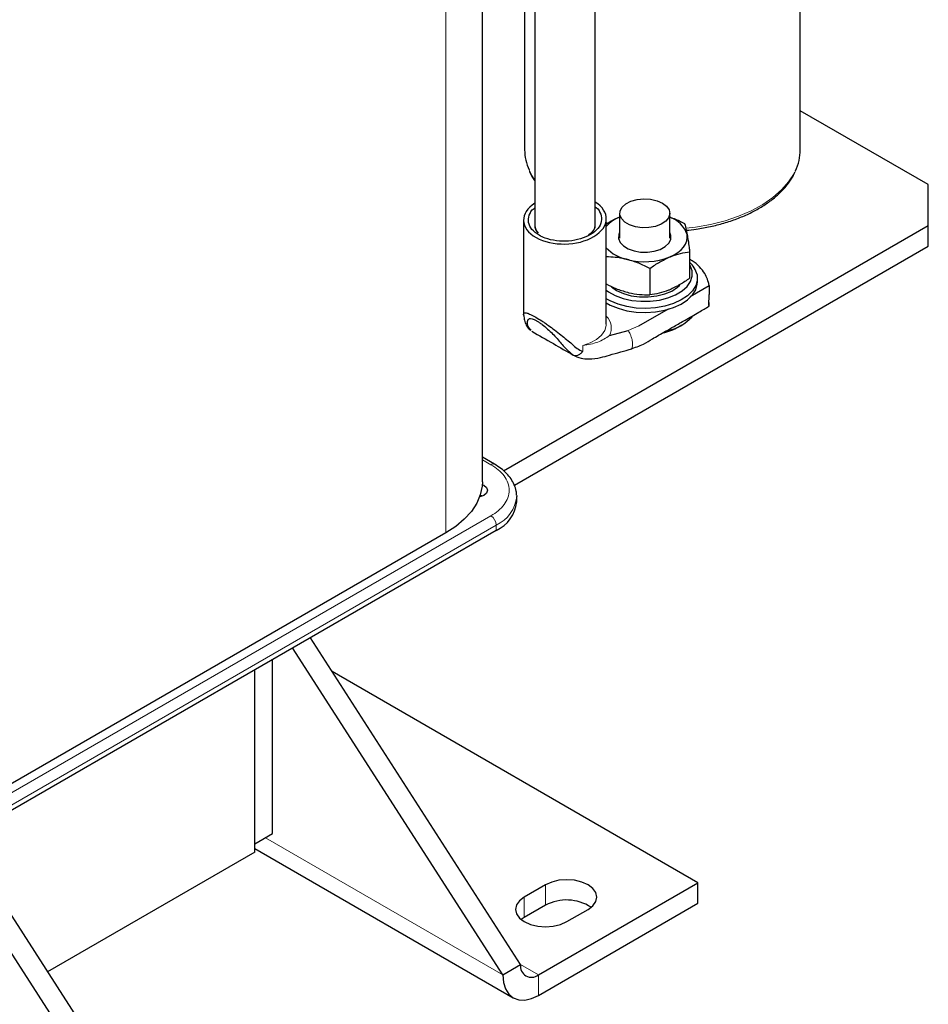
# Model space of a CAD drawing. Header units: millimetres. Extents: x 5 to 418, y 2 to 292.
# Tile 20 of 36: x 285 to 314, y 57 to 88. Entities that reach past the tile are written whole.
import ezdxf

# ---------------------------------------------------------------- set-up
doc = ezdxf.new("R2010")
doc.units = ezdxf.units.MM

msp = doc.modelspace()

# ---------------------------------------------------------------- linework, layer by layer
at = {"color": 7, "linetype": 'Continuous', "lineweight": 25}
for p, q in [((309.9289, 84.1796), (309.9289, 102.3395)), ((303.3776, 81.7661), (303.3776, 99.3374)), ((301.1289, 98.0392), (301.1289, 84.1796)), ((301.4576, 98.229), (301.4576, 81.773)), ((299.7821, 73.5897), (299.7821, 97.7932)), ((314.0141, 83.0693), (309.9289, 85.4277)), ((314.0141, 81.763), (314.0141, 83.0693)), ((304.1632, 82.1554), (304.1632, 81.365)), ((305.7632, 81.365), (305.7632, 82.1554)), ((300.4602, 73.9385), (314.0141, 81.763)), ((301.0976, 81.9366), (301.0976, 78.9313)), ((303.3717, 81.7048), (303.3776, 81.7661)), ((303.7376, 78.6216), (303.7376, 81.9827)), ((314.0141, 81.1098), (314.0141, 81.763)), ((305.7986, 81.4481), (305.7632, 81.5455)), ((300.8043, 73.4839), (314.0141, 81.1098)), ((306.3975, 80.9293), (306.3975, 80.0825)), ((305.1266, 80.3968), (305.1266, 79.55)), ((306.4149, 79.5054), (307.0188, 79.854)), ((306.6432, 79.9605), (306.6432, 80.0912)), ((307.0056, 79.8902), (307.0056, 79.9347)), ((304.7774, 78.5601), (305.718, 79.1031)), ((306.0382, 78.5301), (306.1513, 78.5955)), ((303.8399, 78.2547), (304.4301, 78.4181)), ((300.173, 74.1469), (299.7821, 74.3725)), ((299.7881, 73.1357), (299.7129, 73.1621)), ((300.8782, 73.154), (300.8788, 73.1226)), ((300.8788, 72.9528), (300.8788, 73.1226)), ((300.2227, 72.0384), (282.9693, 62.0782)), ((298.6105, 71.9569), (284.2421, 63.6622)), ((301.0034, 58.1839), (294.2927, 68.615)), ((300.4377, 57.8574), (293.727, 68.2885)), ((293.0838, 62.364), (293.0838, 67.9172)), ((292.5181, 62.0374), (292.5181, 67.5906)), ((292.5181, 61.7761), (292.5181, 67.5906)), ((306.6602, 60.7963), (294.9876, 67.5348)), ((292.5181, 62.0374), (293.0838, 62.364)), ((282.5849, 61.9005), (289.3163, 51.4371)), ((283.1713, 62.1948), (289.882, 51.7637)), ((292.5181, 61.888), (300.7691, 57.1248)), ((292.5181, 61.7761), (285.8989, 57.955)), ((301.7953, 60.731), (301.1165, 60.3391)), ((301.5691, 57.8573), (306.6602, 60.7963)), ((306.6602, 60.1431), (306.6602, 60.7963)), ((301.7953, 60.0778), (301.1165, 59.6859)), ((301.5691, 57.204), (306.6602, 60.1431)), ((302.4742, 59.5554), (303.153, 59.9473)), ((301.1165, 59.6859), (301.0198, 59.6206)), ((300.4377, 57.8574), (301.0034, 58.1839))]:
    msp.add_line(p, q, dxfattribs=at)
at = {"color": 7, "linetype": 'Continuous', "lineweight": 18}
for p, q in [((298.6105, 71.9569), (298.6105, 97.8093)), ((303.7376, 81.8596), (303.8055, 81.8425)), ((304.4301, 78.4181), (304.7774, 78.5601)), ((302.9883, 77.9345), (302.9883, 77.7509)), ((299.7821, 74.2914), (300.053, 74.135)), ((300.053, 72.5022), (282.7996, 62.542)), ((282.9693, 62.2481), (300.2227, 72.2082)), ((300.2227, 72.2082), (300.2227, 72.0384)), ((300.4377, 57.8574), (292.8575, 62.2333)), ((301.7953, 60.0778), (301.7953, 60.731)), ((301.1165, 59.6859), (301.1165, 60.3391)), ((301.5691, 57.8573), (301.0034, 58.1838)), ((301.5691, 57.8573), (301.5691, 57.204))]:
    msp.add_line(p, q, dxfattribs=at)
at = {"color": 7, "linetype": 'Continuous', "lineweight": 18, "flags": 128}
for points in [[(301.2714, 83.5383), (301.3641, 83.3603), (301.4576, 83.2163)], [(306.2741, 81.6762), (306.5865, 81.714), (307.0665, 81.7997), (307.5264, 81.9164), (307.9603, 82.0626), (308.3625, 82.2364), (308.7277, 82.4355), (309.0512, 82.6574), (309.3289, 82.8991), (309.5569, 83.1575), (309.7325, 83.4293), (309.7721, 83.5076)], [(302.9883, 77.9345), (303.2261, 78.0193), (303.4277, 78.131), (303.5839, 78.2648), (303.6879, 78.4146), (303.735, 78.5736), (303.7376, 78.6216)]]:
    msp.add_lwpolyline(points, dxfattribs=at)
at = {"color": 7, "linetype": 'Continuous', "lineweight": 25, "flags": 128}
for points in [[(305.5289, 82.4819), (305.6605, 82.3817), (305.7404, 82.2647), (305.7627, 82.1396), (305.7257, 82.0157), (305.6321, 81.9021), (305.4889, 81.8073), (305.3068, 81.7383), (305.0991, 81.7003), (304.8814, 81.696), (304.6697, 81.7258), (304.4798, 81.7874), (304.3257, 81.8763), (304.219, 81.986), (304.1674, 82.1082), (304.1748, 82.2339), (304.2407, 82.3537), (304.3602, 82.4589), (304.5244, 82.5416), (304.7212, 82.5956), (304.9359, 82.6169), (305.1526, 82.6041), (305.3553, 82.5579), (305.5289, 82.4819)], [(304.1632, 81.5455), (304.1336, 81.4737), (304.1277, 81.3472), (304.1788, 81.2241), (304.2834, 81.1128), (304.4342, 81.0209), (304.6212, 80.9547), (304.8314, 80.9187), (305.0506, 80.9153), (305.2638, 80.9448), (305.4566, 81.0052), (305.6157, 81.0923), (305.7304, 81.2002), (305.7928, 81.3215), (305.7986, 81.4481), (305.7986, 81.4481)], [(305.762, 80.7622), (305.8989, 80.8279), (306.0197, 80.9033), (306.1224, 80.9871), (306.2053, 81.078), (306.267, 81.1743), (306.3063, 81.2744), (306.3227, 81.3767), (306.3158, 81.4793)], [(306.4729, 80.3235), (306.4096, 80.4916), (306.3975, 80.5123)], [(303.7376, 79.7028), (303.8057, 79.653), (304.0202, 79.5336), (304.2709, 79.4406), (304.5482, 79.3777), (304.8414, 79.3472), (305.1393, 79.3503), (305.4305, 79.3868), (305.7037, 79.4555), (305.9484, 79.5536), (306.1553, 79.6774), (306.3164, 79.8222), (306.4254, 79.9822), (306.4783, 80.1515), (306.4729, 80.3235)], [(306.6319, 80.2036), (306.6392, 80.0247), (306.5895, 79.848), (306.4844, 79.6796), (306.3275, 79.5253), (306.1242, 79.3902), (305.8813, 79.279), (305.6071, 79.1954), (305.311, 79.1423), (305.0031, 79.1216), (304.6938, 79.1339), (304.3937, 79.1787), (304.113, 79.2547), (303.8612, 79.3591), (303.7376, 79.4278)], [(303.7376, 79.2972), (303.8612, 79.2285), (304.113, 79.124), (304.3937, 79.0481), (304.6938, 79.0032), (305.0031, 78.991), (305.311, 79.0117), (305.6071, 79.0648), (305.8813, 79.1483), (306.1242, 79.2595), (306.3275, 79.3946), (306.4844, 79.549), (306.5895, 79.7174), (306.6392, 79.894), (306.6432, 79.9605)], [(303.9068, 79.8045), (304.0647, 79.6955), (304.2817, 79.5963), (304.5305, 79.5264), (304.7996, 79.4889), (305.0763, 79.4858), (305.3478, 79.517), (305.6012, 79.5812), (305.8248, 79.6754), (306.0082, 79.7951), (306.0857, 79.8667)], [(299.7821, 73.5897), (299.7748, 73.4503), (299.7166, 73.1734), (299.601, 72.9027), (299.4297, 72.642), (299.2052, 72.3951), (298.9308, 72.1656), (298.6105, 71.9569)], [(299.7794, 73.5052), (299.8268, 73.4819), (299.9135, 73.4069), (299.9439, 73.3186), (299.9135, 73.2302), (299.8268, 73.1553), (299.697, 73.1052), (299.6927, 73.1042)], [(303.153, 59.9473), (303.3055, 60.062), (303.4015, 60.1957), (303.4342, 60.3391), (303.4015, 60.4826), (303.3055, 60.6162), (303.153, 60.731), (302.9542, 60.8191), (302.7226, 60.8744), (302.4742, 60.8933), (302.2257, 60.8744), (301.9942, 60.8191), (301.7953, 60.731)], [(301.1165, 60.3391), (300.964, 60.2244), (300.8681, 60.0907), (300.8353, 59.9473), (300.8681, 59.8038), (300.964, 59.6702), (301.1165, 59.5554), (301.3153, 59.4673), (301.5469, 59.4119), (301.7953, 59.3931), (302.0438, 59.4119), (302.2753, 59.4673), (302.4742, 59.5554)], [(300.4377, 57.8574), (300.4594, 57.615), (300.5238, 57.4071), (300.6284, 57.2416), (300.7691, 57.1248), (300.9405, 57.0613), (301.1361, 57.0535), (301.3483, 57.1017), (301.5691, 57.204)]]:
    msp.add_lwpolyline(points, dxfattribs=at)
at = {"color": 7, "linetype": 'Continuous', "lineweight": 25}
for centre, radius, start, end in [((302.6917, 84.1905), 1.5629, 180.39936, 204.66377), ((308.3712, 84.1887), 1.5577, 334.06981, 359.66496), ((304.559, 81.0061), 1.1002, 111.02467, 138.30002), ((305.4785, 81.1955), 0.8841, 18.7239, 71.21387), ((301.8448, 81.7799), 0.3875, 182.04014, 222.11395), ((304.6628, 81.9198), 1.2649, 222.99029, 258.44315), ((304.9589, 82.8209), 2.2098, 255.60121, 291.31134), ((305.8749, 80.0179), 0.7793, 13.78061, 47.89419), ((305.3624, 79.8833), 1.513, 282.11655, 317.24357), ((305.1332, 80.1408), 1.8475, 282.74062, 299.32856), ((299.7591, 73.0636), 1.1252, 294.33324, 354.34662), ((302.4678, 58.8247), 1.4221, 56.64243, 118.21919), ((301.3482, 58.128), 0.3494, 170.78596, 309.20329)]:
    msp.add_arc(centre, radius, start, end, dxfattribs=at)
at = {"color": 7, "linetype": 'Continuous', "lineweight": 18}
for centre, radius, start, end in [((303.3445, 78.4931), 0.5497, 334.30104, 44.35436), ((300.1234, 74.0368), 0.1208, 65.81172, 125.60722), ((299.7591, 73.2335), 1.1252, 294.33324, 354.34662), ((299.8543, 72.1915), 0.3688, 2.60548, 57.39452)]:
    msp.add_arc(centre, radius, start, end, dxfattribs=at)
at = {"color": 7, "linetype": 'Continuous', "lineweight": 25}
msp.add_ellipse((302.4176, 81.9597), major_axis=(1.3198, 0.0357), ratio=0.5945026, start_param=2.369046, end_param=7.0235514, dxfattribs=at)
for points, knots in [([(301.2829, 83.4962), (301.287, 83.4853), (301.3253, 83.3826), (301.3847, 83.2782), (301.4541, 83.1902), (301.4576, 83.1858)], [0, 0, 0, 0, 0.1018841, 0.9551918, 1, 1, 1, 1]), ([(306.2883, 81.6138), (306.3953, 81.625), (306.6572, 81.6522), (307.0612, 81.7289), (307.4954, 81.8384), (307.9071, 81.9759), (308.2921, 82.1387), (308.6458, 82.3257), (308.964, 82.5351), (309.2434, 82.7645), (309.4778, 83.0122), (309.6525, 83.246), (309.7267, 83.4013), (309.7568, 83.4642)], [0, 0, 0, 0, 0.0664415, 0.162607, 0.2588418, 0.3551691, 0.4516086, 0.5481702, 0.6448442, 0.7415763, 0.8382068, 0.9345028, 1, 1, 1, 1]), ([(301.5918, 81.454), (301.5082, 81.5131), (301.3411, 81.6313), (301.234, 81.8621), (301.2639, 82.0949), (301.3502, 82.2611), (301.4483, 82.3259), (301.4576, 82.3321)], [0, 0, 0, 0, 0.2435937, 0.4871252, 0.7308829, 0.9745225, 1, 1, 1, 1]), ([(303.3776, 82.3667), (303.3891, 82.3585), (303.4832, 82.2915), (303.576, 82.1296), (303.6002, 81.8953), (303.4849, 81.6651), (303.2509, 81.4686), (302.9223, 81.3272), (302.5361, 81.2572), (302.1383, 81.2671), (301.8132, 81.3419), (301.6533, 81.4229), (301.5918, 81.454)], [0, 0, 0, 0, 0.01588135, 0.12984248, 0.24380417, 0.35777839, 0.47188578, 0.58610562, 0.70045237, 0.81466479, 0.92866768, 1, 1, 1, 1]), ([(304.1643, 82.033), (304.1493, 82.0266), (304.0352, 81.9778), (303.8889, 81.9052), (303.7621, 81.8205), (303.7316, 81.8001)], [0, 0, 0, 0, 0.1034982, 0.783802, 1, 1, 1, 1]), ([(305.7421, 82.0408), (305.7954, 82.0234), (305.9624, 81.9688), (306.1241, 81.8868), (306.2341, 81.831)], [0, 0, 0, 0, 0.319435, 1, 1, 1, 1]), ([(301.5324, 81.5716), (301.5023, 81.613), (301.4552, 81.6776), (301.4665, 81.7477), (301.4705, 81.7729)], [0, 0, 0, 0, 0.641127, 1, 1, 1, 1]), ([(303.3663, 81.8059), (303.3694, 81.7871), (303.3834, 81.7048), (303.313, 81.5705), (303.1966, 81.4792), (303.1461, 81.4395)], [0, 0, 0, 0, 0.1434432, 0.6277536, 1, 1, 1, 1]), ([(306.2341, 81.831), (306.2544, 81.7589), (306.2813, 81.6633), (306.309, 81.5157), (306.3158, 81.4793)], [0, 0, 0, 0, 0.75342057, 1, 1, 1, 1]), ([(306.3158, 81.4793), (306.3371, 81.3498), (306.3648, 81.1817), (306.3914, 80.9765), (306.3975, 80.9293)], [0, 0, 0, 0, 0.7702918, 1, 1, 1, 1]), ([(304.4094, 80.6806), (304.3924, 80.6848), (304.2637, 80.717), (304.0364, 80.7559), (303.8328, 80.7612), (303.7376, 80.7637)], [0, 0, 0, 0, 0.0748771, 0.5670515, 1, 1, 1, 1]), ([(305.1266, 80.3968), (305.2298, 80.4678), (305.4381, 80.611), (305.6534, 80.7115), (305.762, 80.7622)], [0, 0, 0, 0, 0.495458, 1, 1, 1, 1]), ([(305.762, 80.7622), (305.7771, 80.7684), (305.8912, 80.8153), (306.1062, 80.8838), (306.2998, 80.914), (306.3975, 80.9293)], [0, 0, 0, 0, 0.070088, 0.5307834, 1, 1, 1, 1]), ([(305.1266, 80.3968), (305.0101, 80.4545), (304.775, 80.5709), (304.532, 80.6438), (304.4094, 80.6806)], [0, 0, 0, 0, 0.495458, 1, 1, 1, 1]), ([(307.0188, 79.854), (306.9865, 79.9844), (306.935, 80.1925), (306.7163, 80.4513), (306.5501, 80.6041), (306.4259, 80.6754), (306.3975, 80.6917)], [0, 0, 0, 0, 0.4222253, 0.6737251, 0.9252249, 1, 1, 1, 1]), ([(303.7278, 79.9027), (303.8325, 79.851), (304.0559, 79.7408), (304.2868, 79.6719), (304.4094, 79.6354)], [0, 0, 0, 0, 0.4688283, 1, 1, 1, 1]), ([(306.3975, 80.0825), (306.2943, 80.0116), (306.086, 79.8683), (305.8707, 79.7678), (305.762, 79.7171)], [0, 0, 0, 0, 0.495458, 1, 1, 1, 1]), ([(307.0188, 79.854), (307.0204, 79.8354), (307.0252, 79.7792), (307.023, 79.6626), (307.0131, 79.5271), (307.0037, 79.41), (306.9998, 79.3267), (306.9994, 79.2613), (307.0036, 79.2143), (307.0127, 79.1865), (307.0234, 79.1928), (307.0252, 79.242), (307.0201, 79.2923), (307.0188, 79.3053)], [0, 0, 0, 0, 0.069587, 0.2099558, 0.3334444, 0.4051738, 0.4771382, 0.5292071, 0.5815892, 0.6662799, 0.7873656, 0.9452206, 1, 1, 1, 1]), ([(304.4094, 79.6354), (304.4264, 79.6311), (304.5552, 79.5989), (304.7979, 79.5581), (305.0163, 79.5527), (305.1266, 79.55)], [0, 0, 0, 0, 0.07008803, 0.5307834, 1, 1, 1, 1]), ([(305.762, 79.7171), (305.747, 79.7109), (305.6329, 79.664), (305.4178, 79.5955), (305.2243, 79.5653), (305.1266, 79.55)], [0, 0, 0, 0, 0.07008803, 0.5307834, 1, 1, 1, 1]), ([(304.5143, 77.8251), (304.6539, 77.8725), (304.9059, 77.9581), (305.1847, 78.1366), (305.4134, 78.2653), (305.6451, 78.3998), (305.9294, 78.564), (306.282, 78.767), (306.6579, 78.9837), (306.9107, 79.1278), (307.02, 79.1901)], [0, 0, 0, 0, 0.1399793, 0.2527945, 0.3348033, 0.4255337, 0.53537, 0.6806664, 0.861971, 1, 1, 1, 1]), ([(301.1054, 78.8984), (301.1029, 78.9057), (301.0934, 78.9329), (301.0993, 78.9577), (301.1214, 78.9779), (301.1564, 78.9819), (301.2155, 78.971), (301.3128, 78.937), (301.4271, 78.8708), (301.4842, 78.8377)], [0, 0, 0, 0, 0.0685053, 0.2546091, 0.3890992, 0.5131963, 0.6278422, 0.8139858, 1, 1, 1, 1]), ([(301.1051, 78.8983), (301.1085, 78.8461), (301.1158, 78.7341), (301.1811, 78.586), (301.2503, 78.4749), (301.3123, 78.4341), (301.3327, 78.4206)], [0, 0, 0, 0, 0.2562919, 0.5493641, 0.8511699, 1, 1, 1, 1]), ([(301.3361, 78.4284), (301.3024, 78.4648), (301.2238, 78.5497), (301.2145, 78.7173), (301.2529, 78.7996), (301.3477, 78.8055), (301.4341, 78.7691), (301.4869, 78.7388), (301.5134, 78.7237)], [0, 0, 0, 0, 0.2006386, 0.4674507, 0.7334464, 0.8666311, 0.9332469, 1, 1, 1, 1]), ([(301.4842, 78.8377), (301.5482, 78.8012), (301.6427, 78.7473), (301.7821, 78.6533), (301.9178, 78.5578), (302.0927, 78.4298), (302.2877, 78.2775), (302.4741, 78.1251), (302.6463, 77.9824), (302.8007, 77.8342), (302.9258, 77.7787), (302.9883, 77.7509)], [0, 0, 0, 0, 0.1246438, 0.1838348, 0.2497411, 0.3681991, 0.4997564, 0.6234676, 0.7499828, 0.875093, 1, 1, 1, 1]), ([(301.5134, 78.7237), (301.541, 78.7081), (301.5963, 78.6771), (301.7178, 78.5907), (301.9219, 78.4131), (302.1809, 78.1584), (302.4236, 77.8461), (302.5925, 77.7045), (302.6769, 77.6338)], [0, 0, 0, 0, 0.0626063, 0.1251039, 0.2501079, 0.4998052, 0.7502838, 1, 1, 1, 1]), ([(301.3642, 78.3917), (301.5918, 78.2602), (302.0306, 78.0068), (302.4696, 77.7535), (302.681, 77.6316)], [0, 0, 0, 0, 0.51847946, 1, 1, 1, 1]), ([(302.6672, 77.6392), (302.7537, 77.5991), (302.9153, 77.5242), (303.2267, 77.4961), (303.5282, 77.5389), (303.9765, 77.6734), (304.3153, 77.7651), (304.5562, 77.8303)], [0, 0, 0, 0, 0.1455606, 0.2716076, 0.4701244, 0.6232949, 1, 1, 1, 1]), ([(302.6769, 77.6338), (302.6993, 77.6248), (302.745, 77.6065), (302.8298, 77.6234), (302.9157, 77.6707), (302.9646, 77.7247), (302.9883, 77.7509)], [0, 0, 0, 0, 0.24585919, 0.49997334, 0.75708891, 1, 1, 1, 1]), ([(300.8723, 73.1605), (300.8707, 73.2054), (300.8668, 73.3186), (300.807, 73.4955), (300.704, 73.685), (300.5586, 73.8595), (300.3829, 74.0161), (300.2417, 74.1037), (300.1726, 74.1466)], [0, 0, 0, 0, 0.1147899, 0.2894904, 0.4672464, 0.6473258, 0.8275019, 1, 1, 1, 1])]:
    msp.add_open_spline(points, degree=3, knots=knots, dxfattribs=at)
at = {"color": 7, "linetype": 'Continuous', "lineweight": 18}
for points, knots in [([(303.8399, 78.2547), (303.7228, 78.1775), (303.4887, 78.0233), (303.155, 77.9641), (302.9883, 77.9345)], [0, 0, 0, 0, 0.5004376, 1, 1, 1, 1]), ([(304.521, 77.8211), (304.525, 77.8225), (304.5363, 77.8263), (304.552, 77.8446), (304.5699, 77.8866), (304.5789, 77.9647), (304.5697, 78.0666), (304.5515, 78.1521), (304.5338, 78.2126), (304.5127, 78.2725), (304.4791, 78.3493), (304.4484, 78.3925), (304.4301, 78.4181)], [0, 0, 0, 0, 0.0438852, 0.12271107, 0.20995623, 0.36259493, 0.51524489, 0.61237705, 0.68128196, 0.74324045, 0.84732096, 1, 1, 1, 1]), ([(300.053, 74.135), (300.1347, 74.0825), (300.3029, 73.9745), (300.4878, 73.7769), (300.6108, 73.5553), (300.653, 73.3186), (300.6108, 73.0819), (300.4878, 72.8602), (300.3029, 72.6626), (300.1347, 72.5546), (300.053, 72.5022)], [0, 0, 0, 0, 0.11651603, 0.24001133, 0.36864081, 0.5, 0.63135919, 0.75998867, 0.88348397, 1, 1, 1, 1])]:
    msp.add_open_spline(points, degree=3, knots=knots, dxfattribs=at)

doc.saveas('drawing.dxf')
